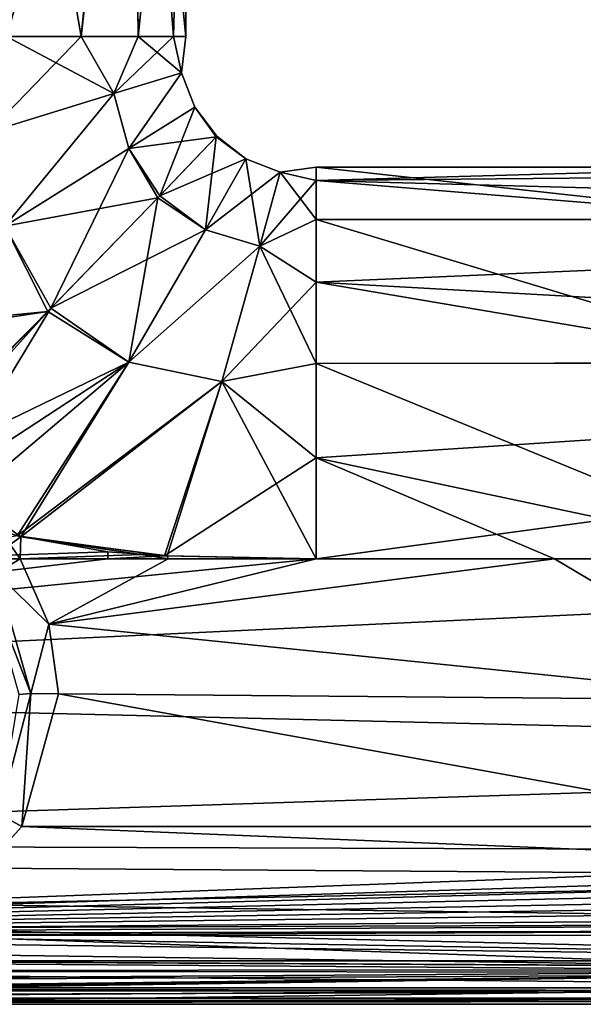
# Model space of a CAD drawing. Header units: millimetres. Extents: x -139 to 105, y 4 to 139.
# Tile 11 of 20: x 12 to 40, y 53 to 104. Entities that reach past the tile are written whole.
import ezdxf

# ---------------------------------------------------------------- set-up
doc = ezdxf.new("R2010")
doc.units = ezdxf.units.MM
doc.header["$LTSCALE"] = 69.95134
for name, color, linetype in [('101', 7, 'CONTINUOUS'), ('103', 7, 'CONTINUOUS'), ('104', 7, 'CONTINUOUS'), ('106', 7, 'CONTINUOUS'), ('125', 7, 'CONTINUOUS'), ('154', 7, 'CONTINUOUS'), ('157', 7, 'CONTINUOUS'), ('158', 7, 'CONTINUOUS'), ('163', 7, 'CONTINUOUS'), ('167', 7, 'CONTINUOUS'), ('168', 7, 'CONTINUOUS'), ('169', 7, 'CONTINUOUS'), ('178', 7, 'CONTINUOUS')]:
    doc.layers.add(name, color=color, linetype=linetype)

msp = doc.modelspace()

# ---------------------------------------------------------------- linework, layer by layer
at = {"layer": '101', "color": 7, "linetype": 'CONTINUOUS'}
for points in [[(51, 54.793, -2.076), (-40, 53.734, -6.612), (-40, 53.602, -7.178), (51, 54.793, -2.076)], [(51, 54.793, -2.076), (6.29, 54.284, -4.261), (-40, 53.734, -6.612), (51, 54.793, -2.076)], [(51.001, 54.074, -4.997), (51, 54.793, -2.076), (-40, 53.471, -7.739), (51.001, 54.074, -4.997)], [(-40, 53.471, -7.739), (51, 54.793, -2.076), (-40, 53.602, -7.178), (-40, 53.471, -7.739)], [(5.499, 53.473, -7.739), (51.001, 54.074, -4.997), (-40, 53.471, -7.739), (5.499, 53.473, -7.739)], [(51, 53.473, -7.739), (51.001, 54.074, -4.997), (5.499, 53.473, -7.739), (51, 53.473, -7.739)]]:
    msp.add_3dface(points, dxfattribs=at)
at = {"layer": '103', "color": 7, "linetype": 'CONTINUOUS'}
for points in [[(11.636, 62.397, -19.583), (75, 59.807, -18.995), (9.691, 60.27, -19.155), (11.636, 62.397, -19.583)], [(51, 62.397, -19.583), (75, 59.807, -18.995), (11.636, 62.397, -19.583), (51, 62.397, -19.583)], [(9.691, 60.27, -19.155), (75, 59.807, -18.995), (6.888, 58.429, -18.36), (9.691, 60.27, -19.155)], [(75, 59.807, -18.995), (75, 57.464, -17.748), (6.888, 58.429, -18.36), (75, 59.807, -18.995)], [(6.888, 58.429, -18.36), (75, 57.464, -17.748), (3.409, 57.219, -17.567), (6.888, 58.429, -18.36)], [(-75, 55.535, -15.932), (-75, 57.461, -17.746), (75, 55.537, -15.935), (-75, 55.535, -15.932)], [(75, 55.537, -15.935), (-75, 57.461, -17.746), (0, 56.851, -17.271), (75, 55.537, -15.935)], [(75, 57.464, -17.748), (75, 55.537, -15.935), (3.409, 57.219, -17.567), (75, 57.464, -17.748)], [(3.409, 57.219, -17.567), (75, 55.537, -15.935), (0, 56.851, -17.271), (3.409, 57.219, -17.567)], [(75, 54.152, -13.678), (-75, 55.535, -15.932), (75, 55.537, -15.935), (75, 54.152, -13.678)], [(-75, 54.152, -13.678), (-75, 55.535, -15.932), (75, 54.152, -13.678), (-75, 54.152, -13.678)], [(-70.836, 54.006, -13.331), (-75, 54.152, -13.678), (70.782, 54.001, -13.318), (-70.836, 54.006, -13.331)], [(70.782, 54.001, -13.318), (-75, 54.152, -13.678), (75, 54.152, -13.678), (70.782, 54.001, -13.318)], [(-67.499, 53.629, -12.192), (-70.836, 54.006, -13.331), (70.782, 54.001, -13.318), (-67.499, 53.629, -12.192)], [(67.444, 53.622, -12.165), (-67.499, 53.629, -12.192), (70.782, 54.001, -13.318), (67.444, 53.622, -12.165)], [(-64.933, 53.315, -10.276), (-67.499, 53.629, -12.192), (67.444, 53.622, -12.165), (-64.933, 53.315, -10.276)], [(64.908, 53.313, -10.243), (-64.933, 53.315, -10.276), (67.444, 53.622, -12.165), (64.908, 53.313, -10.243)], [(51, 53.473, -7.739), (5.499, 53.473, -7.739), (-64.933, 53.315, -10.276), (51, 53.473, -7.739)], [(51, 53.473, -7.739), (-64.933, 53.315, -10.276), (56.989, 53.473, -7.739), (51, 53.473, -7.739)], [(56.989, 53.473, -7.739), (-64.933, 53.315, -10.276), (62.978, 53.473, -7.739), (56.989, 53.473, -7.739)], [(62.978, 53.473, -7.739), (-64.933, 53.315, -10.276), (64.908, 53.313, -10.243), (62.978, 53.473, -7.739)]]:
    msp.add_3dface(points, dxfattribs=at)
at = {"layer": '104', "color": 7, "linetype": 'CONTINUOUS'}
for points in [[(11.543, 76.063, -20), (19.105, 76.063, -20), (13.002, 72.723, -19.976), (11.543, 76.063, -20)], [(38.833, 76.063, -20), (13.002, 72.723, -19.976), (26.667, 76.063, -20), (38.833, 76.063, -20)], [(19.105, 76.063, -20), (26.667, 76.063, -20), (13.002, 72.723, -19.976), (19.105, 76.063, -20)], [(13.002, 72.723, -19.976), (38.833, 76.063, -20), (51, 68.836, -19.897), (13.002, 72.723, -19.976)], [(38.833, 76.063, -20), (51, 76.063, -20), (51, 68.836, -19.897), (38.833, 76.063, -20)], [(13.5, 69.162, -19.906), (13.002, 72.723, -19.976), (51, 68.836, -19.897), (13.5, 69.162, -19.906)], [(51, 62.397, -19.583), (11.636, 62.397, -19.583), (13.5, 69.162, -19.906), (51, 62.397, -19.583)], [(51, 62.397, -19.583), (13.5, 69.162, -19.906), (51, 68.836, -19.897), (51, 62.397, -19.583)]]:
    msp.add_3dface(points, dxfattribs=at)
at = {"layer": '106', "color": 7, "linetype": 'CONTINUOUS'}
for points in [[(100.5, 93.382, 10.001), (100.5, 96.063, 0), (26.667, 95.383, 5.171), (100.5, 93.382, 10.001)], [(26.667, 95.383, 5.171), (100.5, 96.063, 0), (51, 96.063, 0), (26.667, 95.383, 5.171)], [(26.667, 96.063, 0), (26.667, 95.383, 5.171), (51, 96.063, 0), (26.667, 96.063, 0)], [(26.667, 95.383, -5.171), (26.667, 96.063, 0), (51, 93.383, -10), (26.667, 95.383, -5.171)], [(51, 93.383, -10), (26.667, 96.063, 0), (51, 96.063, 0), (51, 93.383, -10)], [(26.667, 93.382, 10.002), (100.5, 93.382, 10.001), (26.667, 95.383, 5.171), (26.667, 93.382, 10.002)], [(26.667, 93.382, -10.002), (26.667, 95.383, -5.171), (51, 93.383, -10), (26.667, 93.382, -10.002)], [(51, 86.063, -17.32), (26.667, 93.382, -10.002), (51, 93.383, -10), (51, 86.063, -17.32)], [(100.5, 86.062, 17.321), (100.5, 93.382, 10.001), (26.667, 90.194, 14.153), (100.5, 86.062, 17.321)], [(26.667, 90.194, 14.153), (100.5, 93.382, 10.001), (26.667, 93.382, 10.002), (26.667, 90.194, 14.153)], [(26.667, 90.194, -14.153), (26.667, 93.382, -10.002), (51, 86.063, -17.32), (26.667, 90.194, -14.153)], [(26.667, 86.041, 17.333), (100.5, 86.062, 17.321), (26.667, 90.194, 14.153), (26.667, 86.041, 17.333)], [(26.667, 86.041, -17.333), (26.667, 90.194, -14.153), (51, 86.063, -17.32), (26.667, 86.041, -17.333)], [(51, 76.063, -20), (26.667, 86.041, -17.333), (51, 86.063, -17.32), (51, 76.063, -20)], [(100.5, 76.062, 20), (100.5, 86.062, 17.321), (26.667, 76.063, 20), (100.5, 76.062, 20)], [(26.667, 76.063, 20), (100.5, 86.062, 17.321), (26.667, 81.212, 19.326), (26.667, 76.063, 20)], [(26.667, 81.212, 19.326), (100.5, 86.062, 17.321), (26.667, 86.041, 17.333), (26.667, 81.212, 19.326)], [(26.667, 86.041, -17.333), (51, 76.063, -20), (26.667, 81.212, -19.326), (26.667, 86.041, -17.333)], [(26.667, 76.063, -20), (26.667, 81.212, -19.326), (38.833, 76.063, -20), (26.667, 76.063, -20)], [(51, 76.063, -20), (38.833, 76.063, -20), (26.667, 81.212, -19.326), (51, 76.063, -20)], [(-40, 69.442, 18.872), (100.5, 76.062, 20), (26.667, 76.063, 20), (-40, 69.442, 18.872)], [(5.355, 76.063, 20), (-40, 69.442, 18.872), (16.032, 76.063, 20), (5.355, 76.063, 20)], [(16.032, 76.063, 20), (-40, 69.442, 18.872), (26.667, 76.063, 20), (16.032, 76.063, 20)], [(100.5, 66.062, 17.32), (100.5, 76.062, 20), (-40, 69.442, 18.872), (100.5, 66.062, 17.32)], [(-40, 61.515, 13.725), (100.5, 66.062, 17.32), (-40, 69.442, 18.872), (-40, 61.515, 13.725)], [(75, 61.133, 13.308), (100.5, 66.062, 17.32), (-40, 61.515, 13.725), (75, 61.133, 13.308)], [(-40, 56.837, 5.513), (75, 61.133, 13.308), (-40, 61.515, 13.725), (-40, 56.837, 5.513)], [(69.396, 60.257, 12.255), (75, 61.133, 13.308), (-40, 56.837, 5.513), (69.396, 60.257, 12.255)], [(67.903, 59.796, 11.636), (69.396, 60.257, 12.255), (-40, 56.837, 5.513), (67.903, 59.796, 11.636)], [(66.624, 59.337, 10.966), (67.903, 59.796, 11.636), (-40, 56.837, 5.513), (66.624, 59.337, 10.966)], [(65.535, 58.898, 10.265), (66.624, 59.337, 10.966), (-40, 56.837, 5.513), (65.535, 58.898, 10.265)], [(64.614, 58.49, 9.549), (65.535, 58.898, 10.265), (-40, 56.837, 5.513), (64.614, 58.49, 9.549)], [(63.841, 58.118, 8.831), (64.614, 58.49, 9.549), (-40, 56.837, 5.513), (63.841, 58.118, 8.831)], [(63.056, 57.71, 7.948), (63.841, 58.118, 8.831), (-40, 56.837, 5.513), (63.056, 57.71, 7.948)], [(62.447, 57.363, 7.093), (63.056, 57.71, 7.948), (-40, 56.837, 5.513), (62.447, 57.363, 7.093)], [(61.991, 57.074, 6.278), (62.447, 57.363, 7.093), (-40, 56.837, 5.513), (61.991, 57.074, 6.278)], [(5.5, 56.835, 5.514), (61.991, 57.074, 6.278), (-40, 56.837, 5.513), (5.5, 56.835, 5.514)], [(51, 56.832, 5.514), (61.991, 57.074, 6.278), (5.5, 56.835, 5.514), (51, 56.832, 5.514)]]:
    msp.add_3dface(points, dxfattribs=at)
at = {"layer": '125', "color": 7, "linetype": 'CONTINUOUS'}
for points in [[(5.381, 55.893, 2.071), (-39.977, 55.738, 1.552), (51, 55.263, -0.222), (5.381, 55.893, 2.071)], [(-39.977, 55.738, 1.552), (-40.036, 55.023, -1.132), (50.999, 55.065, -0.973), (-39.977, 55.738, 1.552)], [(51, 55.263, -0.222), (-39.977, 55.738, 1.552), (51, 55.243, -0.298), (51, 55.263, -0.222)], [(51, 55.243, -0.298), (-39.977, 55.738, 1.552), (50.999, 55.065, -0.973), (51, 55.243, -0.298)], [(50.999, 55.065, -0.973), (-40.036, 55.023, -1.132), (51, 54.947, -1.432), (50.999, 55.065, -0.973)], [(-40.036, 55.023, -1.132), (-39.985, 54.35, -3.822), (51, 54.947, -1.432), (-40.036, 55.023, -1.132)], [(-39.985, 54.35, -3.822), (51, 54.81, -2.002), (51, 54.947, -1.432), (-39.985, 54.35, -3.822)], [(51, 54.81, -2.002), (-39.985, 54.35, -3.822), (6.29, 54.284, -4.261), (51, 54.81, -2.002)], [(6.29, 54.284, -4.261), (51, 54.793, -2.076), (51, 54.81, -2.002), (6.29, 54.284, -4.261)]]:
    msp.add_3dface(points, dxfattribs=at)
at = {"layer": '154', "color": 7, "linetype": 'CONTINUOUS'}
for points in [[(17.321, 129.563, 10), (10, 129.563, 17.321), (14.665, 102.729, 13.599), (17.321, 129.563, 10)], [(14.665, 102.729, 13.599), (10, 129.563, 17.321), (10.856, 102.729, 16.797), (14.665, 102.729, 13.599)], [(17.568, 102.729, 9.559), (17.321, 129.563, 10), (14.665, 102.729, 13.599), (17.568, 102.729, 9.559)], [(20, 126.063), (17.321, 129.563, 10), (20, 102.729, 0.001), (20, 126.063)], [(20, 102.729, 0.001), (17.321, 129.563, 10), (19.381, 102.729, 4.937), (20, 102.729, 0.001)], [(19.381, 102.729, 4.937), (17.321, 129.563, 10), (17.568, 102.729, 9.559), (19.381, 102.729, 4.937)], [(10, 126.063, -17.321), (17.321, 126.063, -10), (10.857, 102.729, -16.797), (10, 126.063, -17.321)], [(10.857, 102.729, -16.797), (17.321, 126.063, -10), (14.666, 102.729, -13.598), (10.857, 102.729, -16.797)], [(14.666, 102.729, -13.598), (17.321, 126.063, -10), (17.568, 102.729, -9.558), (14.666, 102.729, -13.598)], [(17.321, 126.063, -10), (20, 126.063), (17.568, 102.729, -9.558), (17.321, 126.063, -10)], [(17.568, 102.729, -9.558), (20, 126.063), (19.382, 102.729, -4.935), (17.568, 102.729, -9.558)], [(19.382, 102.729, -4.935), (20, 126.063), (20, 102.729, 0.001), (19.382, 102.729, -4.935)]]:
    msp.add_3dface(points, dxfattribs=at)
at = {"layer": '157', "color": 7, "linetype": 'CONTINUOUS'}
for points in [[(11.399, 77.231, 19.976), (5.355, 76.063, 20), (16.029, 76.416, 19.996), (11.399, 77.231, 19.976)], [(5.355, 76.063, 20), (16.032, 76.063, 20), (16.029, 76.416, 19.996), (5.355, 76.063, 20)], [(16.029, 76.416, 19.996), (16.032, 76.063, 20), (18.915, 76.212, 19.999), (16.029, 76.416, 19.996)], [(16.032, 76.063, 20), (26.667, 76.063, 20), (18.915, 76.212, 19.999), (16.032, 76.063, 20)]]:
    msp.add_3dface(points, dxfattribs=at)
at = {"layer": '158', "color": 7, "linetype": 'CONTINUOUS'}
for points in [[(10.857, 102.729, -16.797), (14.666, 102.729, -13.598), (9.935, 97.854, -17.578), (10.857, 102.729, -16.797)], [(9.935, 97.854, -17.578), (14.666, 102.729, -13.598), (16.322, 99.822, -12.03), (9.935, 97.854, -17.578)], [(16.322, 99.823, 12.029), (10.856, 102.729, 16.797), (9.936, 97.854, 17.577), (16.322, 99.823, 12.029)], [(14.665, 102.729, 13.599), (10.856, 102.729, 16.797), (16.322, 99.823, 12.029), (14.665, 102.729, 13.599)], [(17.568, 102.729, 9.559), (14.665, 102.729, 13.599), (16.322, 99.823, 12.029), (17.568, 102.729, 9.559)], [(14.666, 102.729, -13.598), (17.568, 102.729, -9.558), (16.322, 99.822, -12.03), (14.666, 102.729, -13.598)], [(17.568, 102.729, -9.558), (19.382, 102.729, -4.935), (16.322, 99.822, -12.03), (17.568, 102.729, -9.558)], [(16.322, 99.822, -12.03), (19.382, 102.729, -4.935), (19.78, 100.871, -4.271), (16.322, 99.822, -12.03)], [(19.78, 100.871, 4.27), (17.568, 102.729, 9.559), (16.322, 99.823, 12.029), (19.78, 100.871, 4.27)], [(19.381, 102.729, 4.937), (17.568, 102.729, 9.559), (19.78, 100.871, 4.27), (19.381, 102.729, 4.937)], [(20, 102.729, 0.001), (19.381, 102.729, 4.937), (19.78, 100.871, 4.27), (20, 102.729, 0.001)], [(19.382, 102.729, -4.935), (20, 102.729, 0.001), (19.78, 100.871, -4.271), (19.382, 102.729, -4.935)], [(19.78, 100.871, -4.271), (20, 102.729, 0.001), (19.78, 100.871, 4.27), (19.78, 100.871, -4.271)], [(17.091, 97.015, 12.109), (19.78, 100.871, 4.27), (16.322, 99.823, 12.029), (17.091, 97.015, 12.109)], [(17.091, 97.014, -12.11), (16.322, 99.822, -12.03), (19.78, 100.871, -4.271), (17.091, 97.014, -12.11)], [(17.091, 97.015, 12.109), (20.462, 99.124, 4.303), (19.78, 100.871, 4.27), (17.091, 97.015, 12.109)], [(20.462, 99.124, -4.304), (17.091, 97.014, -12.11), (19.78, 100.871, -4.271), (20.462, 99.124, -4.304)], [(20.462, 99.124, 4.303), (20.462, 99.124, -4.304), (19.78, 100.871, 4.27), (20.462, 99.124, 4.303)], [(20.462, 99.124, -4.304), (19.78, 100.871, -4.271), (19.78, 100.871, 4.27), (20.462, 99.124, -4.304)], [(10.768, 93.051, -17.643), (9.935, 97.854, -17.578), (16.322, 99.822, -12.03), (10.768, 93.051, -17.643)], [(10.77, 93.051, 17.642), (16.322, 99.823, 12.029), (9.936, 97.854, 17.577), (10.77, 93.051, 17.642)], [(17.091, 97.014, -12.11), (10.768, 93.051, -17.643), (16.322, 99.822, -12.03), (17.091, 97.014, -12.11)], [(10.77, 93.051, 17.642), (17.091, 97.015, 12.109), (16.322, 99.823, 12.029), (10.77, 93.051, 17.642)], [(20.462, 99.124, -4.304), (18.679, 94.596, -12.07), (17.091, 97.014, -12.11), (20.462, 99.124, -4.304)], [(17.091, 97.015, 12.109), (21.56, 97.6, 4.422), (20.462, 99.124, 4.303), (17.091, 97.015, 12.109)], [(21.596, 97.637, -4.221), (18.679, 94.596, -12.07), (20.462, 99.124, -4.304), (21.596, 97.637, -4.221)], [(21.56, 97.6, 4.422), (21.596, 97.637, -4.221), (20.462, 99.124, 4.303), (21.56, 97.6, 4.422)], [(20.462, 99.124, 4.303), (21.596, 97.637, -4.221), (20.462, 99.124, -4.304), (20.462, 99.124, 4.303)], [(18.576, 94.489, 12.233), (21.56, 97.6, 4.422), (17.091, 97.015, 12.109), (18.576, 94.489, 12.233)], [(21.56, 97.6, 4.422), (18.576, 94.489, 12.233), (21.009, 92.855, 12.294), (21.56, 97.6, 4.422)], [(18.679, 94.596, -12.07), (21.596, 97.637, -4.221), (23.075, 96.486, -4.379), (18.679, 94.596, -12.07)], [(23.075, 96.486, 4.379), (21.56, 97.6, 4.422), (21.009, 92.855, 12.294), (23.075, 96.486, 4.379)], [(21.596, 97.637, -4.221), (21.56, 97.6, 4.422), (23.075, 96.486, 4.379), (21.596, 97.637, -4.221)], [(23.075, 96.486, -4.379), (21.596, 97.637, -4.221), (23.075, 96.486, 4.379), (23.075, 96.486, -4.379)], [(17.091, 97.014, -12.11), (13.117, 88.851, -17.625), (10.768, 93.051, -17.643), (17.091, 97.014, -12.11)], [(10.77, 93.051, 17.642), (18.576, 94.489, 12.233), (17.091, 97.015, 12.109), (10.77, 93.051, 17.642)], [(18.679, 94.596, -12.07), (13.117, 88.851, -17.625), (17.091, 97.014, -12.11), (18.679, 94.596, -12.07)], [(21.009, 92.855, -12.294), (18.679, 94.596, -12.07), (23.075, 96.486, -4.379), (21.009, 92.855, -12.294)], [(21.009, 92.855, -12.294), (23.075, 96.486, -4.379), (24.818, 95.799, -4.416), (21.009, 92.855, -12.294)], [(23.075, 96.486, 4.379), (21.009, 92.855, 12.294), (23.792, 92.021, 12.385), (23.075, 96.486, 4.379)], [(23.075, 96.486, -4.379), (23.075, 96.486, 4.379), (24.818, 95.799, 4.415), (23.075, 96.486, -4.379)], [(23.075, 96.486, -4.379), (24.818, 95.799, 4.415), (24.818, 95.799, -4.416), (23.075, 96.486, -4.379)], [(23.075, 96.486, 4.379), (23.792, 92.021, 12.385), (24.818, 95.799, 4.415), (23.075, 96.486, 4.379)], [(26.667, 95.383, 5.171), (26.667, 96.063, 0), (24.818, 95.799, 4.415), (26.667, 95.383, 5.171)], [(26.667, 96.063, 0), (26.667, 95.383, -5.171), (24.818, 95.799, -4.416), (26.667, 96.063, 0)], [(24.818, 95.799, 4.415), (26.667, 96.063, 0), (24.818, 95.799, -4.416), (24.818, 95.799, 4.415)], [(21.009, 92.855, -12.294), (24.818, 95.799, -4.416), (23.792, 92.021, -12.386), (21.009, 92.855, -12.294)], [(23.792, 92.021, 12.385), (26.667, 95.383, 5.171), (24.818, 95.799, 4.415), (23.792, 92.021, 12.385)], [(24.818, 95.799, -4.416), (26.667, 93.382, -10.002), (23.792, 92.021, -12.386), (24.818, 95.799, -4.416)], [(26.667, 95.383, -5.171), (26.667, 93.382, -10.002), (24.818, 95.799, -4.416), (26.667, 95.383, -5.171)], [(26.667, 93.382, 10.002), (26.667, 95.383, 5.171), (23.792, 92.021, 12.385), (26.667, 93.382, 10.002)], [(13.117, 88.851, -17.625), (18.679, 94.596, -12.07), (21.009, 92.855, -12.294), (13.117, 88.851, -17.625)], [(12.958, 88.688, 17.719), (18.576, 94.489, 12.233), (10.77, 93.051, 17.642), (12.958, 88.688, 17.719)], [(18.576, 94.489, 12.233), (12.958, 88.688, 17.719), (17.089, 86.104, 17.828), (18.576, 94.489, 12.233)], [(21.009, 92.855, 12.294), (18.576, 94.489, 12.233), (17.089, 86.104, 17.828), (21.009, 92.855, 12.294)], [(2.269, 87.655, 19.933), (12.958, 88.688, 17.719), (10.77, 93.051, 17.642), (2.269, 87.655, 19.933)], [(13.117, 88.851, -17.625), (5.591, 81.237, -19.897), (10.768, 93.051, -17.643), (13.117, 88.851, -17.625)], [(26.667, 90.194, 14.153), (26.667, 93.382, 10.002), (23.792, 92.021, 12.385), (26.667, 90.194, 14.153)], [(26.667, 93.382, -10.002), (26.667, 90.194, -14.153), (23.792, 92.021, -12.386), (26.667, 93.382, -10.002)], [(17.089, 86.104, -17.829), (13.117, 88.851, -17.625), (21.009, 92.855, -12.294), (17.089, 86.104, -17.829)], [(17.089, 86.104, -17.829), (21.009, 92.855, -12.294), (23.792, 92.021, -12.386), (17.089, 86.104, -17.829)], [(21.009, 92.855, 12.294), (17.089, 86.104, 17.828), (23.792, 92.021, 12.385), (21.009, 92.855, 12.294)], [(17.089, 86.104, -17.829), (23.792, 92.021, -12.386), (21.844, 85.107, -17.938), (17.089, 86.104, -17.829)], [(17.089, 86.104, 17.828), (21.844, 85.108, 17.937), (23.792, 92.021, 12.385), (17.089, 86.104, 17.828)], [(21.844, 85.108, 17.937), (26.667, 90.194, 14.153), (23.792, 92.021, 12.385), (21.844, 85.108, 17.937)], [(23.792, 92.021, -12.386), (26.667, 86.041, -17.333), (21.844, 85.107, -17.938), (23.792, 92.021, -12.386)], [(26.667, 90.194, -14.153), (26.667, 86.041, -17.333), (23.792, 92.021, -12.386), (26.667, 90.194, -14.153)], [(26.667, 86.041, 17.333), (26.667, 90.194, 14.153), (21.844, 85.108, 17.937), (26.667, 86.041, 17.333)], [(2.269, 87.655, 19.933), (2.389, 87.084, 19.931), (12.958, 88.688, 17.719), (2.269, 87.655, 19.933)], [(2.389, 87.084, 19.931), (5.192, 80.973, 19.92), (12.958, 88.688, 17.719), (2.389, 87.084, 19.931)], [(5.192, 80.973, 19.92), (5.291, 80.858, 19.92), (12.958, 88.688, 17.719), (5.192, 80.973, 19.92)], [(5.291, 80.858, 19.92), (5.582, 80.537, 19.922), (12.958, 88.688, 17.719), (5.291, 80.858, 19.92)], [(12.958, 88.688, 17.719), (5.582, 80.537, 19.922), (17.089, 86.104, 17.828), (12.958, 88.688, 17.719)], [(5.591, 81.237, -19.897), (13.117, 88.851, -17.625), (7.725, 79.974, -19.884), (5.591, 81.237, -19.897)], [(7.725, 79.974, -19.884), (13.117, 88.851, -17.625), (17.089, 86.104, -17.829), (7.725, 79.974, -19.884)], [(5.582, 80.537, 19.922), (8.159, 78.542, 19.946), (17.089, 86.104, 17.828), (5.582, 80.537, 19.922)], [(11.587, 77.189, -19.977), (7.725, 79.974, -19.884), (17.089, 86.104, -17.829), (11.587, 77.189, -19.977)], [(8.159, 78.542, 19.946), (11.399, 77.231, 19.976), (17.089, 86.104, 17.828), (8.159, 78.542, 19.946)], [(17.089, 86.104, 17.828), (11.399, 77.231, 19.976), (21.844, 85.108, 17.937), (17.089, 86.104, 17.828)], [(11.587, 77.189, -19.977), (17.089, 86.104, -17.829), (21.844, 85.107, -17.938), (11.587, 77.189, -19.977)], [(26.667, 81.212, 19.326), (26.667, 86.041, 17.333), (21.844, 85.108, 17.937), (26.667, 81.212, 19.326)], [(26.667, 86.041, -17.333), (26.667, 81.212, -19.326), (21.844, 85.107, -17.938), (26.667, 86.041, -17.333)], [(11.399, 77.231, 19.976), (18.915, 76.212, 19.999), (21.844, 85.108, 17.937), (11.399, 77.231, 19.976)], [(11.587, 77.189, -19.977), (21.844, 85.107, -17.938), (19.06, 76.204, -19.999), (11.587, 77.189, -19.977)], [(18.915, 76.212, 19.999), (26.667, 81.212, 19.326), (21.844, 85.108, 17.937), (18.915, 76.212, 19.999)], [(21.844, 85.107, -17.938), (26.667, 76.063, -20), (19.06, 76.204, -19.999), (21.844, 85.107, -17.938)], [(26.667, 81.212, -19.326), (26.667, 76.063, -20), (21.844, 85.107, -17.938), (26.667, 81.212, -19.326)], [(26.667, 76.063, 20), (26.667, 81.212, 19.326), (18.915, 76.212, 19.999), (26.667, 76.063, 20)], [(10.436, 77.529, -19.968), (7.725, 79.974, -19.884), (11.587, 77.189, -19.977), (10.436, 77.529, -19.968)], [(11.399, 77.231, 19.976), (16.029, 76.416, 19.996), (18.915, 76.212, 19.999), (11.399, 77.231, 19.976)], [(11.587, 77.189, -19.977), (19.06, 76.204, -19.999), (17.718, 76.279, -19.998), (11.587, 77.189, -19.977)]]:
    msp.add_3dface(points, dxfattribs=at)
at = {"layer": '163', "color": 7, "linetype": 'CONTINUOUS'}
for points in [[(10.436, 77.529, -19.968), (11.587, 77.189, -19.977), (11.027, 76.798, -19.991), (10.436, 77.529, -19.968)], [(11.587, 77.189, -19.977), (11.543, 76.063, -20), (11.027, 76.798, -19.991), (11.587, 77.189, -19.977)], [(11.543, 76.063, -20), (11.587, 77.189, -19.977), (17.718, 76.279, -19.998), (11.543, 76.063, -20)], [(19.105, 76.063, -20), (11.543, 76.063, -20), (17.718, 76.279, -19.998), (19.105, 76.063, -20)], [(19.06, 76.204, -19.999), (19.105, 76.063, -20), (17.718, 76.279, -19.998), (19.06, 76.204, -19.999)], [(26.667, 76.063, -20), (19.105, 76.063, -20), (19.06, 76.204, -19.999), (26.667, 76.063, -20)]]:
    msp.add_3dface(points, dxfattribs=at)
at = {"layer": '167', "color": 7, "linetype": 'CONTINUOUS'}
msp.add_3dface([(11.636, 62.397, -19.583), (9.691, 60.27, -19.155), (10.474, 63.029, -20.164), (11.636, 62.397, -19.583)], dxfattribs=at)
at = {"layer": '168', "color": 7, "linetype": 'CONTINUOUS'}
for points in [[(11.543, 76.063, -20), (13.002, 72.723, -19.976), (10.336, 75.331, -20.583), (11.543, 76.063, -20)], [(10.336, 75.331, -20.583), (12.088, 69.186, -20.49), (9.833, 75.026, -22), (10.336, 75.331, -20.583)], [(9.833, 75.026, -22), (12.088, 69.186, -20.49), (11.5, 69.127, -21.906), (9.833, 75.026, -22)], [(10.336, 75.331, -20.583), (13.002, 72.723, -19.976), (12.088, 69.186, -20.49), (10.336, 75.331, -20.583)], [(13.002, 72.723, -19.976), (13.5, 69.162, -19.906), (12.088, 69.186, -20.49), (13.002, 72.723, -19.976)], [(11.636, 62.397, -19.583), (10.474, 63.029, -20.164), (12.088, 69.186, -20.49), (11.636, 62.397, -19.583)], [(12.088, 69.186, -20.49), (10.474, 63.029, -20.164), (11.5, 69.127, -21.906), (12.088, 69.186, -20.49)], [(13.5, 69.162, -19.906), (11.636, 62.397, -19.583), (12.088, 69.186, -20.49), (13.5, 69.162, -19.906)]]:
    msp.add_3dface(points, dxfattribs=at)
at = {"layer": '169', "color": 7, "linetype": 'CONTINUOUS'}
msp.add_3dface([(11.027, 76.798, -19.991), (11.543, 76.063, -20), (10.336, 75.331, -20.583), (11.027, 76.798, -19.991)], dxfattribs=at)
at = {"layer": '178', "color": 7, "linetype": 'CONTINUOUS'}
for points in [[(5.5, 56.835, 5.514), (5.381, 55.893, 2.071), (51, 55.263, -0.222), (5.5, 56.835, 5.514)], [(51, 56.832, 5.514), (5.5, 56.835, 5.514), (51, 55.263, -0.222), (51, 56.832, 5.514)]]:
    msp.add_3dface(points, dxfattribs=at)

doc.saveas('drawing.dxf')
